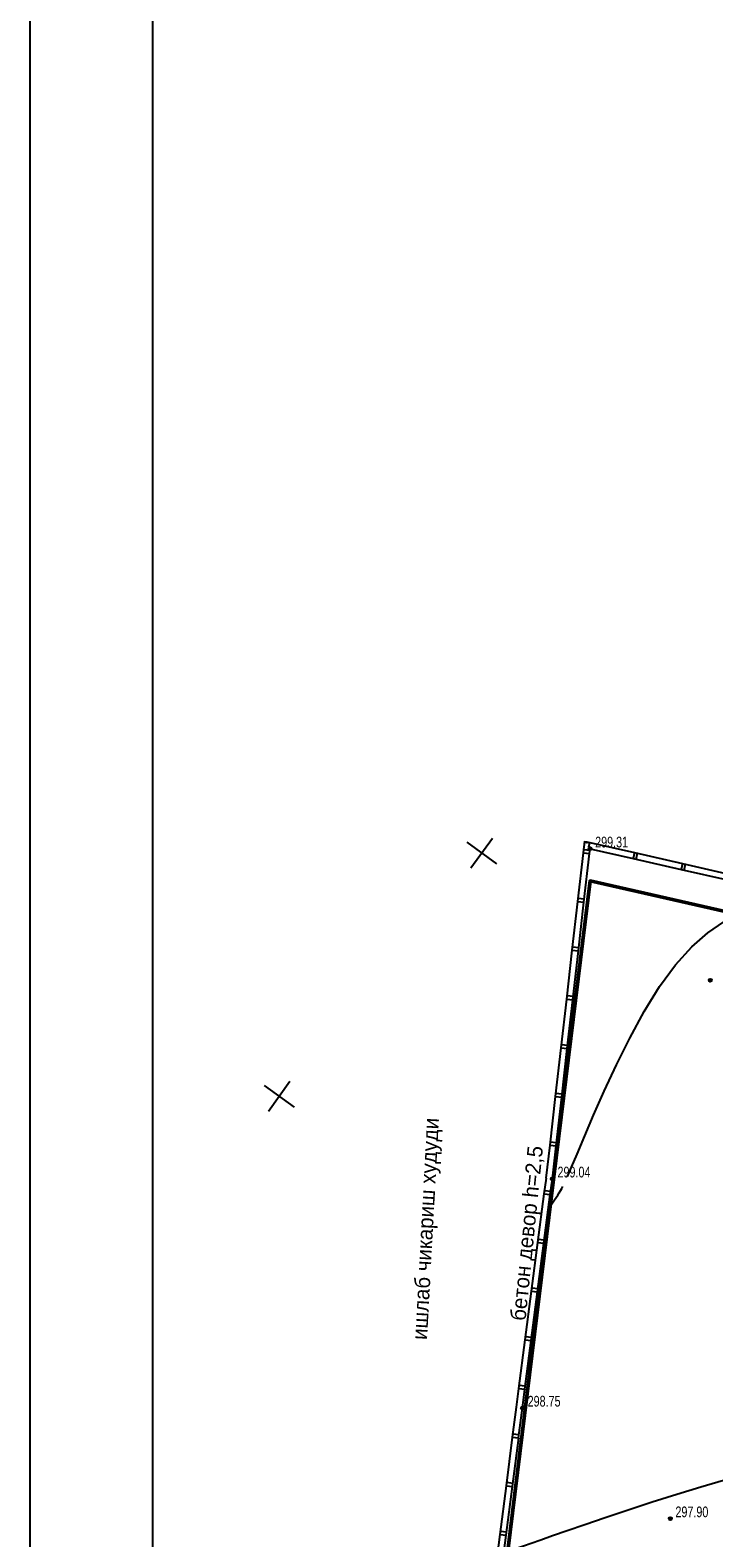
# Model space of a CAD drawing. Extents: x 2322 to 5026, y -3544 to 833.
# Tile 3 of 17: x 2931 to 3043, y -3342 to -3096. Entities that reach past the tile are written whole.
import ezdxf

# ---------------------------------------------------------------- set-up
doc = ezdxf.new("R2010")
doc.units = 0
doc.header["$MEASUREMENT"] = 0
doc.linetypes.add('CONTI', pattern=[0])
for name, color, linetype in [('(007) Здания', 7, 'Continuous'), ('GORIZDEFAULT', 32, 'CONTI'), ('PI_OTDEFAULT', 172, 'CONTI'), ('PI_TTDEFAULT', 5, 'CONTI'), ('RAMKA', 250, 'CONTI'), ('SETKR', 2, 'CONTI'), ('SIT_LDEFAULT', 250, 'CONTI')]:
    doc.layers.add(name, color=color, linetype=linetype)
doc.layers.add('.', color=7, linetype='Continuous', lineweight=15)
doc.styles.add('P-131', font='txt')
doc.styles.add('SHRFT', font='TXT', dxfattribs={"width": 0.75})

# ---------------------------------------------------------------- blocks, each defined once
blk = doc.blocks.new('BL_333')
at = {"color": 0}
for p, q in [((0, -3), (0, 3)), ((-3, 0), (3, 0))]:
    blk.add_line(p, q, dxfattribs=at)
blk = doc.blocks.new('bstrtthtytt434')
at = {"layer": 'GORIZDEFAULT', "color": 32}
for points in [[(3018.72, 500.41), (3019.37, 501.9), (3020.29, 504.05), (3021.56, 507.02), (3022.99, 510.39), (3024.72, 514.32), (3026.7, 518.59), (3028.89, 522.99), (3031.25, 527.32), (3033.75, 531.38), (3036.34, 534.94), (3038.99, 537.86), (3041.63, 540.15), (3044.2, 541.92), (3046.62, 543.25), (3048.85, 544.2), (3050.8, 544.87), (3052.41, 545.36)], [(3016, 495.72), (3016.18, 495.96), (3016.39, 496.27), (3016.62, 496.6), (3016.88, 496.97), (3017.14, 497.37), (3017.39, 497.76), (3017.63, 498.17), (3017.79, 498.46), (3017.97, 498.79)], [(3009.85, 439.56), (3010.58, 439.83), (3011.55, 440.17), (3012.79, 440.61), (3014.37, 441.17), (3016.31, 441.85), (3018.68, 442.67), (3021.54, 443.65), (3024.88, 444.78), (3028.6, 446.02), (3032.53, 447.32), (3036.54, 448.6), (3040.47, 449.81), (3044.16, 450.9), (3047.47, 451.78), (3050.4, 452.46), (3052.82, 452.93), (3054.8, 453.27), (3056.41, 453.56), (3057.71, 453.84), (3058.78, 454.23)]]:
    blk.add_lwpolyline(points, dxfattribs=at)
at = {"layer": 'PI_TTDEFAULT', "color": 0}
for centre in [(3022.4, 553.85), (3042.01, 532.41), (3016.26, 500.03), (3011.39, 462.66), (3035.49, 444.6)]:
    blk.add_circle(centre, 0.25, dxfattribs=at)
for p in [(3022.4, 553.85), (3042.01, 532.41), (3016.26, 500.03), (3011.39, 462.66), (3035.49, 444.6)]:
    blk.add_point(p, dxfattribs=at)
at = {"layer": 'SIT_LDEFAULT', "color": 250}
for p, q in [((3021.32, 553.2), (3021.53, 555.07)), ((3022.37, 553.59), (3021.37, 553.69)), ((3021.54, 555.05), (3021.86, 554.98)), ((3021.87, 554.99), (3021.8, 554.69)), ((3021.87, 554.99), (3029.67, 553.22)), ((3022.19, 554.15), (3022.36, 554.88)), ((3022.31, 553.08), (3022.4, 553.85)), ((3022.41, 553.84), (3029.45, 552.25)), ((3020.41, 545.24), (3021.32, 553.19)), ((3021.32, 553.2), (3022.31, 553.08)), ((3021.41, 545.13), (3022.31, 553.08)), ((3029.67, 553.22), (3029.44, 552.24)), ((3029.44, 552.24), (3037.25, 550.48)), ((3029.67, 553.22), (3037.47, 551.45)), ((3029.93, 552.14), (3030.16, 553.11)), ((3037.47, 551.45), (3037.25, 550.48)), ((3037.47, 551.45), (3045.27, 549.68)), ((3037.74, 550.37), (3037.96, 551.35)), ((3037.25, 550.48), (3045.05, 548.72)), ((3019.51, 537.3), (3020.41, 545.24)), ((3020.41, 545.24), (3021.41, 545.13)), ((3021.46, 545.63), (3020.46, 545.74)), ((3020.5, 537.18), (3021.41, 545.13)), ((3018.61, 529.35), (3019.51, 537.3)), ((3019.51, 537.3), (3020.5, 537.18)), ((3020.56, 537.69), (3019.56, 537.79)), ((3019.6, 529.24), (3020.5, 537.18)), ((3017.7, 521.4), (3018.6, 529.34)), ((3018.61, 529.35), (3019.6, 529.24)), ((3019.65, 529.74), (3018.66, 529.85)), ((3018.69, 521.28), (3019.59, 529.23)), ((3016.79, 513.46), (3017.69, 521.4)), ((3017.7, 521.4), (3018.69, 521.28)), ((3018.75, 521.78), (3017.75, 521.89)), ((3017.78, 513.34), (3018.68, 521.29)), ((3017.83, 513.84), (3016.84, 513.95)), ((3015.88, 505.51), (3016.79, 513.46)), ((3016.79, 513.46), (3017.78, 513.34)), ((3016.87, 505.39), (3017.78, 513.34)), ((3015.26, 500.15), (3015.88, 505.5)), ((3015.88, 505.51), (3016.87, 505.39)), ((3016.93, 505.9), (3015.93, 506)), ((3016.26, 500.03), (3016.87, 505.39)), ((3014.93, 497.57), (3015.28, 500.15)), ((3015.93, 497.44), (3016.26, 500.03)), ((3013.89, 489.64), (3014.93, 497.57)), ((3014.89, 489.51), (3015.92, 497.45)), ((3014.93, 497.57), (3015.93, 497.44)), ((3015.99, 497.94), (3015, 498.07)), ((3012.86, 481.7), (3013.9, 489.63)), ((3013.85, 481.57), (3014.89, 489.51)), ((3013.89, 489.64), (3014.89, 489.51)), ((3014.95, 490), (3013.96, 490.13)), ((3013.92, 482.07), (3012.92, 482.2)), ((3011.82, 473.77), (3012.87, 481.71)), ((3012.82, 473.64), (3013.85, 481.58)), ((3012.86, 481.7), (3013.85, 481.57)), ((3010.79, 465.83), (3011.83, 473.77)), ((3011.78, 465.71), (3012.82, 473.64)), ((3011.82, 473.77), (3012.82, 473.64)), ((3012.88, 474.14), (3011.89, 474.27)), ((3010.39, 462.79), (3010.8, 465.84)), ((3010.79, 465.83), (3011.78, 465.71)), ((3011.85, 466.2), (3010.85, 466.33)), ((3011.39, 462.66), (3011.78, 465.72)), ((3009.76, 457.9), (3010.39, 462.79)), ((3010.76, 457.78), (3011.39, 462.66)), ((3008.76, 449.97), (3009.78, 457.91)), ((3009.75, 449.84), (3010.77, 457.78)), ((3009.76, 457.9), (3010.76, 457.78)), ((3010.82, 458.27), (3009.83, 458.4)), ((3009.82, 450.34), (3008.82, 450.47)), ((3007.74, 442.03), (3008.76, 449.97)), ((3008.73, 441.9), (3009.75, 449.84)), ((3008.76, 449.97), (3009.75, 449.84)), ((3007.31, 438.66), (3007.75, 442.04)), ((3007.74, 442.03), (3008.73, 441.9)), ((3008.8, 442.4), (3007.8, 442.53)), ((3008.21, 437.73), (3008.75, 441.91))]:
    blk.add_line(p, q, dxfattribs=at)
at = {"layer": 'SETKR', "color": 92, "rotation": 324.2135499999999}
for p in [(3004.74, 553.15), (2971.72, 513.49)]:
    blk.add_blockref('BL_333', p, dxfattribs=at)
at = {"layer": '(007) Здания', "style": 'P-131'}
for s, rotation, p in [('ишлаб чикариш худуди', 86.9149, (2995.82, 473.71, -416.96)), ('бетон девор h=2,5', 84.2502, (3011.88, 476.78))]:
    blk.add_text(s, height=2.5, rotation=rotation, dxfattribs=at).set_placement(p)
at = {"layer": 'PI_OTDEFAULT', "color": 0, "style": 'SHRFT', "width": 0.75}
for s, p in [('299.31', (3023.24, 554.07)), ('299.04', (3017.1, 500.25)), ('298.75', (3012.23, 462.88)), ('297.90', (3036.33, 444.83))]:
    blk.add_text(s, height=1.75, dxfattribs=at).set_placement(p)

msp = doc.modelspace()

# ---------------------------------------------------------------- hatches: boundary and pattern name
at = {"layer": '.', "linetype": 'ByBlock', "lineweight": 50}
h = msp.add_hatch(dxfattribs=at)
h.set_pattern_fill('ANSI31', color=252)
h.set_pattern_definition([(48.388483, (3052.2538, -3289.49135), (-0.093458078, 0.083009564), [])])
edge = h.paths.add_edge_path()
edge.add_line((3056.57951, -3078.07088), (3060.46857, -3087.28365))
edge.add_line((3060.46857, -3087.28365), (3091.4281, -3074.21445))
edge.add_arc((3092.59482, -3076.97828), 3, 59.0888329, 112.8864824, ccw=False)
edge.add_line((3094.13594, -3074.40438), (3125.42142, -3093.13664))
edge.add_line((3125.42142, -3093.13664), (3126.8589, -3095.35288))
edge.add_line((3126.8589, -3095.35288), (3145.92373, -3254.12964))
edge.add_line((3145.92373, -3254.12964), (3153.62968, -3318.30675))
edge.add_line((3153.62968, -3318.30675), (3155.62774, -3355.38593))
edge.add_line((3155.62774, -3355.38593), (3160.80999, -3455.17639))
edge.add_arc((3157.81402, -3455.33197), 3, -86.7472255, 2.9727744, ccw=False)
edge.add_line((3157.98425, -3458.32714), (3050.37571, -3464.44283))
edge.add_line((3050.37571, -3464.44283), (3050.94312, -3474.42671))
edge.add_line((3050.94312, -3474.42671), (3313.19187, -3459.58509))
edge.add_line((3313.19187, -3459.58509), (3312.62446, -3449.60121))
edge.add_line((3312.62446, -3449.60121), (3173.95866, -3457.41927))
edge.add_arc((3173.78844, -3454.42411), 3, 182.9727744, 273.2527745, ccw=False)
edge.add_line((3170.79248, -3454.57969), (3164.49681, -3333.90065))
edge.add_line((3164.49681, -3333.90065), (3163.48389, -3315.24593))
edge.add_line((3163.48389, -3315.24593), (3152.46132, -3224.69561))
edge.add_line((3152.46132, -3224.69561), (3140.93498, -3128.66606))
edge.add_line((3140.93498, -3128.66606), (3139.50441, -3116.00428))
edge.add_line((3139.50441, -3116.00428), (3136.20301, -3089.2922))
edge.add_arc((3133.2244, -3089.64985), 3, 6.8469052, 59.0888329)
edge.add_line((3134.76553, -3087.07595), (3099.87038, -3066.1824))
edge.add_arc((3101.69371, -3063.52363), 3.22391, 157.9186088, 235.5584146, ccw=False)
edge.add_line((3098.70627, -3062.31169), (3108.70035, -3045.82536))
edge.add_arc((3111.26461, -3047.38248), 3, 58.7321818, 148.7321818, ccw=False)
edge.add_line((3112.82172, -3044.81823), (3205.61849, -3101.16818))
edge.add_line((3205.61849, -3101.16818), (3207.29205, -3102.07829))
edge.add_line((3207.29205, -3102.07829), (3243.01447, -3115.42373))
edge.add_line((3243.01447, -3115.42373), (3266.94273, -3124.29821))
edge.add_line((3266.94273, -3124.29821), (3413.24112, -3212.35761))
edge.add_line((3413.24112, -3212.35761), (3418.39815, -3203.78993))
edge.add_line((3418.39815, -3203.78993), (3272.09975, -3115.73053))
edge.add_line((3272.09975, -3115.73053), (3270.42006, -3114.92227))
edge.add_line((3270.42006, -3114.92227), (3212.92979, -3093.60037))
edge.add_line((3212.92979, -3093.60037), (3210.80888, -3092.62068))
edge.add_line((3210.80888, -3092.62068), (3103.50241, -3027.45984))
edge.add_arc((3105.05953, -3024.89559), 3, 149.0720989, 238.7321818, ccw=False)
edge.add_line((3102.48609, -3023.35371), (3107.4436, -3015.07946))
edge.add_line((3107.4436, -3015.07946), (3098.86545, -3009.93987))
edge.add_line((3098.86545, -3009.93987), (3093.95672, -3018.1327))
edge.add_arc((3091.38328, -3016.59082), 3, 238.7321818, 329.0720989, ccw=False)
edge.add_line((3089.82616, -3019.15507), (3029.25816, -2982.37573))
edge.add_line((3029.25816, -2982.37573), (3024.06777, -2990.92323))
edge.add_line((3024.06777, -2990.92323), (3099.14571, -3036.5136))
edge.add_arc((3097.5886, -3039.07785), 3, -31.2678163, 58.7321818, ccw=False)
edge.add_line((3100.15285, -3040.63497), (3084.60405, -3066.24064))
edge.add_line((3084.60405, -3066.24064), (3056.57951, -3078.07088))

# ---------------------------------------------------------------- linework, layer by layer
at = {"color": 7, "linetype": 'ByBlock', "lineweight": 50}
msp.add_lwpolyline([(2973.048, -3353.95598), (2974.7997, -3364.06655), (3152.81805, -3355.54332), (3157.81402, -3455.33197), (3050.14884, -3460.85576), (3051.35762, -3481.16667), (3170.17369, -3474.13166), (3292.15997, -3468.75944), (3313.42134, -3468.96769), (3312.65105, -3447.39102), (3173.83449, -3453.64217), (3167.59129, -3333.98195), (3268.71951, -3328.95598), (3268.12844, -3302.23011), (3270.61346, -3282.4886), (3260.53507, -3235.84266), (3257.5203, -3226.56136), (3240.56355, -3131.50293), (3242.64838, -3115.60144), (3111.26461, -3047.38248), (3092.59482, -3076.97828), (3111.44805, -3255.12639), (3022.41591, -3234.94852), (3008.20226, -3350.80791)], close=True, dxfattribs=at)
at = {"layer": 'RAMKA', "color": 250}
for p, q in [((2931.10964, -3544.26763), (2931.10964, -2950.26763)), ((2951.10964, -3539.26763), (2951.10964, -2955.26763))]:
    msp.add_line(p, q, dxfattribs=at)

# ---------------------------------------------------------------- block references
at = {"linetype": 'ByBlock'}
msp.add_blockref('bstrtthtytt434', (0, -3783.54815), dxfattribs=at)

doc.saveas('drawing.dxf')
